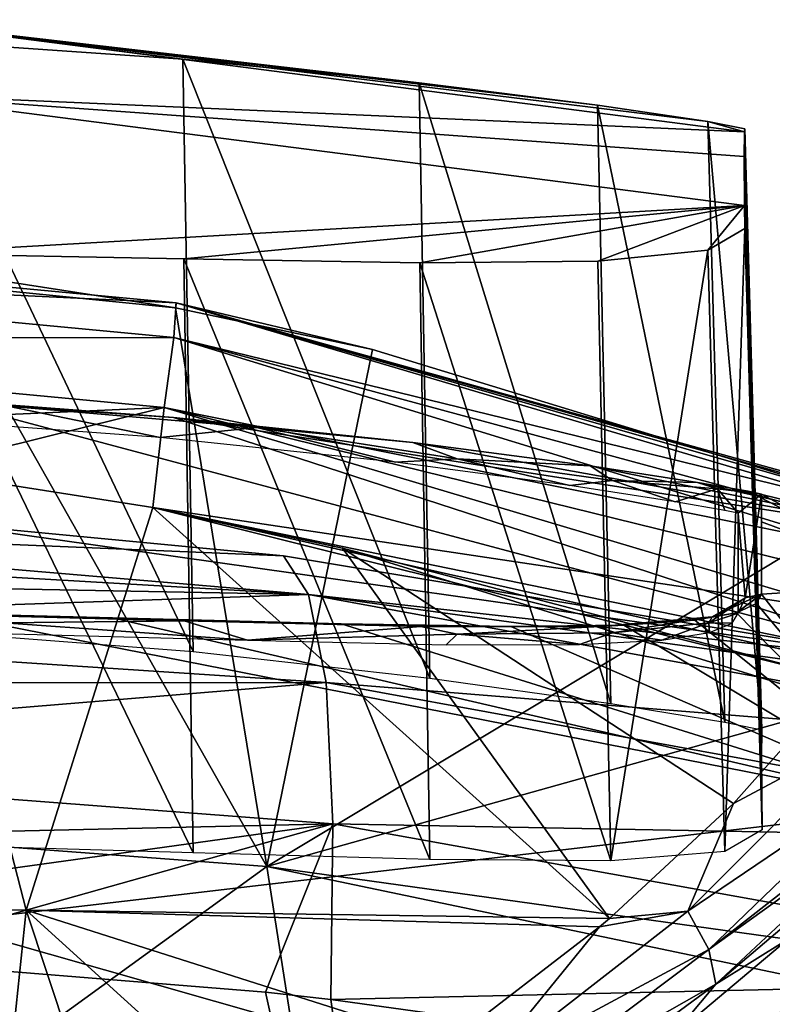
# Model space of a CAD drawing. Header units: millimetres. Extents: x -25 to 26, y -375 to 195.
# Tile 55 of 57: x 4.47 to 10.26, y 187.57 to 195.14. Entities that reach past the tile are written whole.
import ezdxf

# ---------------------------------------------------------------- set-up
doc = ezdxf.new("R2010")
doc.units = ezdxf.units.MM
doc.header["$LTSCALE"] = 20.092208
for name, color, linetype in [('100', 7, 'CONTINUOUS'), ('104', 7, 'CONTINUOUS'), ('117', 7, 'CONTINUOUS'), ('12', 7, 'CONTINUOUS'), ('143', 7, 'CONTINUOUS'), ('145', 7, 'CONTINUOUS'), ('146', 7, 'CONTINUOUS'), ('206', 7, 'CONTINUOUS'), ('208', 7, 'CONTINUOUS'), ('209', 7, 'CONTINUOUS'), ('210', 7, 'CONTINUOUS'), ('28', 7, 'CONTINUOUS'), ('41', 7, 'CONTINUOUS'), ('59', 7, 'CONTINUOUS'), ('67', 7, 'CONTINUOUS')]:
    doc.layers.add(name, color=color, linetype=linetype)

msp = doc.modelspace()

# ---------------------------------------------------------------- linework, layer by layer
at = {"layer": '100', "color": 7, "linetype": 'CONTINUOUS', "true_color": 0xa2afbf}
for points in [[(3.8584, 191.2717, 252.5113), (11.4621, 190.1965, 251.4175), (3.8688, 192.2184, 239.7338), (3.8584, 191.2717, 252.5113)], [(3.8688, 192.2184, 239.7338), (11.4621, 190.1965, 251.4175), (5.6559, 192.0846, 238.7885), (3.8688, 192.2184, 239.7338)], [(11.4621, 190.1965, 251.4175), (11.4516, 191.1811, 235.0171), (5.6559, 192.0846, 238.7885), (11.4621, 190.1965, 251.4175)], [(5.6559, 192.0846, 238.7885), (11.4516, 191.1811, 235.0171), (7.4985, 191.8922, 237.2201), (5.6559, 192.0846, 238.7885)], [(7.4985, 191.8922, 237.2201), (11.4516, 191.1811, 235.0171), (8.862, 191.7122, 235.3538), (7.4985, 191.8922, 237.2201)], [(8.862, 191.7122, 235.3538), (11.4516, 191.1811, 235.0171), (9.6872, 191.5852, 233.4815), (8.862, 191.7122, 235.3538)], [(9.6872, 191.5852, 233.4815), (11.4516, 191.1811, 235.0171), (10.0765, 191.5176, 231.8064), (9.6872, 191.5852, 233.4815)], [(11.4516, 191.1811, 235.0171), (11.4516, 190.8085, 218.6511), (10.0765, 191.5176, 231.8064), (11.4516, 191.1811, 235.0171)], [(10.0765, 191.5176, 231.8064), (11.4516, 190.8085, 218.6511), (10.1796, 191.4943, 230.3617), (10.0765, 191.5176, 231.8064)], [(10.1796, 191.4943, 230.3617), (11.4516, 190.8085, 218.6511), (10.1796, 191.2819, 222.1066), (10.1796, 191.4943, 230.3617)], [(6.5026, 191.0213, 252.2591), (11.4621, 190.1965, 251.4175), (3.8584, 191.2717, 252.5113), (6.5026, 191.0213, 252.2591)], [(10.1796, 191.2819, 222.1066), (11.4516, 190.8085, 218.6511), (10.1796, 190.727, 213.8674), (10.1796, 191.2819, 222.1066)], [(11.4516, 190.8085, 218.6511), (11.4516, 189.0898, 202.3713), (10.1796, 190.727, 213.8674), (11.4516, 190.8085, 218.6511)], [(10.1796, 190.727, 213.8674), (11.4516, 189.0898, 202.3713), (10.1392, 190.654, 212.9674), (10.1796, 190.727, 213.8674)], [(10.1392, 190.654, 212.9674), (11.4516, 189.0898, 202.3713), (9.9853, 190.5833, 211.8954), (10.1392, 190.654, 212.9674)], [(3.8775, 190.5778, 204.4732), (11.4516, 189.0898, 202.3713), (3.8546, 188.1993, 190.6144), (3.8775, 190.5778, 204.4732)], [(5.1875, 190.5451, 205.1269), (11.4516, 189.0898, 202.3713), (3.8775, 190.5778, 204.4732), (5.1875, 190.5451, 205.1269)], [(9.9853, 190.5833, 211.8954), (11.4516, 189.0898, 202.3713), (9.6652, 190.5253, 210.6862), (9.9853, 190.5833, 211.8954)], [(6.9467, 190.4986, 206.4464), (11.4516, 189.0898, 202.3713), (5.1875, 190.5451, 205.1269), (6.9467, 190.4986, 206.4464)], [(8.2518, 190.477, 207.9257), (11.4516, 189.0898, 202.3713), (6.9467, 190.4986, 206.4464), (8.2518, 190.477, 207.9257)], [(9.1211, 190.4874, 209.362), (11.4516, 189.0898, 202.3713), (8.2518, 190.477, 207.9257), (9.1211, 190.4874, 209.362)], [(9.6652, 190.5253, 210.6862), (11.4516, 189.0898, 202.3713), (9.1211, 190.4874, 209.362), (9.6652, 190.5253, 210.6862)], [(11.4516, 189.0898, 202.3713), (11.4516, 186.0367, 186.2883), (3.8546, 188.1993, 190.6144), (11.4516, 189.0898, 202.3713)], [(3.8546, 188.1993, 190.6144), (11.4516, 186.0367, 186.2883), (3.8546, 184.8358, 176.9053), (3.8546, 188.1993, 190.6144)]]:
    msp.add_3dface(points, dxfattribs=at)
at = {"layer": '104', "color": 7, "linetype": 'CONTINUOUS', "true_color": 0xa2afbf}
for points in [[(2.5866, 181.6622, 261.9043), (7.7107, 181.6115, 261.1793), (3.1914, 187.922, 258.2723), (2.5866, 181.6622, 261.9043)], [(3.1914, 187.922, 258.2723), (7.7107, 181.6115, 261.1793), (6.3638, 187.6676, 257.9726), (3.1914, 187.922, 258.2723)], [(6.3638, 187.6676, 257.9726), (7.7107, 181.6115, 261.1793), (6.8678, 187.6114, 257.9062), (6.3638, 187.6676, 257.9726)], [(6.8678, 187.6114, 257.9062), (7.7107, 181.6115, 261.1793), (9.4993, 187.2469, 257.4728), (6.8678, 187.6114, 257.9062)]]:
    msp.add_3dface(points, dxfattribs=at)
at = {"layer": '117', "color": 7, "linetype": 'CONTINUOUS', "true_color": 0xa2afbf}
for points in [[(6.5026, 191.0213, 252.2591), (3.8584, 191.2717, 252.5113), (-0.0008, 191.2911, 253.5669), (6.5026, 191.0213, 252.2591)], [(6.5026, 191.0213, 252.2591), (-0.0008, 191.2911, 253.5669), (6.6955, 190.7224, 253.9395), (6.5026, 191.0213, 252.2591)], [(-0.0008, 191.2911, 253.5669), (-0.0008, 191.1126, 254.4098), (6.6955, 190.7224, 253.9395), (-0.0008, 191.2911, 253.5669)], [(-0.0008, 191.1126, 254.4098), (-0.0008, 190.8481, 255.1816), (6.6955, 190.7224, 253.9395), (-0.0008, 191.1126, 254.4098)], [(11.4621, 190.1965, 251.4175), (6.5026, 191.0213, 252.2591), (6.6955, 190.7224, 253.9395), (11.4621, 190.1965, 251.4175)], [(-0.0008, 190.8481, 255.1816), (-0.0008, 190.4951, 255.8939), (6.6955, 190.7224, 253.9395), (-0.0008, 190.8481, 255.1816)], [(6.6955, 190.7224, 253.9395), (-0.0008, 190.4951, 255.8939), (6.8295, 190.0464, 255.5128), (6.6955, 190.7224, 253.9395)], [(12.8189, 189.8874, 251.0972), (11.4621, 190.1965, 251.4175), (6.6955, 190.7224, 253.9395), (12.8189, 189.8874, 251.0972)], [(13.1873, 189.5356, 252.6921), (12.8189, 189.8874, 251.0972), (6.6955, 190.7224, 253.9395), (13.1873, 189.5356, 252.6921)], [(13.1873, 189.5356, 252.6921), (6.6955, 190.7224, 253.9395), (6.8295, 190.0464, 255.5128), (13.1873, 189.5356, 252.6921)], [(-0.0008, 190.4951, 255.8939), (-0.0008, 190.0443, 256.5586), (6.8295, 190.0464, 255.5128), (-0.0008, 190.4951, 255.8939)], [(-0.0008, 190.0443, 256.5586), (-0.0008, 189.4852, 257.188), (6.8295, 190.0464, 255.5128), (-0.0008, 190.0443, 256.5586)], [(6.8295, 190.0464, 255.5128), (-0.0008, 189.4852, 257.188), (6.8822, 188.9603, 256.8425), (6.8295, 190.0464, 255.5128)], [(13.4458, 188.8367, 254.1914), (13.1873, 189.5356, 252.6921), (6.8295, 190.0464, 255.5128), (13.4458, 188.8367, 254.1914)], [(13.4458, 188.8367, 254.1914), (6.8295, 190.0464, 255.5128), (6.8822, 188.9603, 256.8425), (13.4458, 188.8367, 254.1914)], [(-0.0008, 189.4852, 257.188), (-0.0008, 188.8058, 257.7874), (6.8822, 188.9603, 256.8425), (-0.0008, 189.4852, 257.188)], [(-0.0008, 188.0072, 258.3722), (3.1914, 187.922, 258.2723), (6.8822, 188.9603, 256.8425), (-0.0008, 188.0072, 258.3722)], [(-0.0008, 188.8058, 257.7874), (-0.0008, 188.0072, 258.3722), (6.8822, 188.9603, 256.8425), (-0.0008, 188.8058, 257.7874)], [(3.1914, 187.922, 258.2723), (6.3638, 187.6676, 257.9726), (6.8822, 188.9603, 256.8425), (3.1914, 187.922, 258.2723)], [(6.3638, 187.6676, 257.9726), (6.8678, 187.6114, 257.9062), (6.8822, 188.9603, 256.8425), (6.3638, 187.6676, 257.9726)], [(6.8678, 187.6114, 257.9062), (13.5527, 187.7625, 255.4711), (6.8822, 188.9603, 256.8425), (6.8678, 187.6114, 257.9062)], [(13.5527, 187.7625, 255.4711), (13.4458, 188.8367, 254.1914), (6.8822, 188.9603, 256.8425), (13.5527, 187.7625, 255.4711)], [(6.8678, 187.6114, 257.9062), (9.4993, 187.2469, 257.4728), (13.5527, 187.7625, 255.4711), (6.8678, 187.6114, 257.9062)], [(9.4993, 187.2469, 257.4728), (13.5334, 186.4496, 256.5107), (13.5527, 187.7625, 255.4711), (9.4993, 187.2469, 257.4728)]]:
    msp.add_3dface(points, dxfattribs=at)
at = {"layer": '12', "color": 7, "linetype": 'CONTINUOUS', "true_color": 0xa2afbf}
for points in [[(6.3741, 188.6326, 79.6368), (-0.0002, 189.1112, 79.5209), (3.773, 193.2203, 99.0674), (6.3741, 188.6326, 79.6368)], [(5.6731, 192.9268, 99.0383), (6.3741, 188.6326, 79.6368), (3.773, 193.2203, 99.0674), (5.6731, 192.9268, 99.0383)], [(7.1878, 192.6059, 99.0055), (6.3741, 188.6326, 79.6368), (5.6731, 192.9268, 99.0383), (7.1878, 192.6059, 99.0055)], [(11.0375, 191.43, 98.8765), (6.3741, 188.6326, 79.6368), (7.1878, 192.6059, 99.0055), (11.0375, 191.43, 98.8765)], [(11.5631, 190.0856, 92.4904), (6.3741, 188.6326, 79.6368), (11.0375, 191.43, 98.8765), (11.5631, 190.0856, 92.4904)], [(12.3961, 187.7919, 82.4108), (6.3741, 188.6326, 79.6368), (11.5631, 190.0856, 92.4904), (12.3961, 187.7919, 82.4108)], [(6.3741, 188.6326, 79.6368), (-0.0002, 184.0132, 60.1116), (-0.0002, 189.1112, 79.5209), (6.3741, 188.6326, 79.6368)], [(7.1713, 183.537, 60.2518), (-0.0002, 184.0132, 60.1116), (6.3741, 188.6326, 79.6368), (7.1713, 183.537, 60.2518)], [(12.5519, 187.3408, 80.5312), (7.1713, 183.537, 60.2518), (6.3741, 188.6326, 79.6368), (12.5519, 187.3408, 80.5312)], [(12.5519, 187.3408, 80.5312), (6.3741, 188.6326, 79.6368), (12.3961, 187.7919, 82.4108), (12.5519, 187.3408, 80.5312)]]:
    msp.add_3dface(points, dxfattribs=at)
at = {"layer": '143', "color": 7, "linetype": 'CONTINUOUS', "true_color": 0xa2afbf}
for points in [[(10.1796, 190.727, 213.8674), (9.9853, 190.5833, 211.8954), (9.7993, 190.5521, 211.463), (10.1796, 190.727, 213.8674)], [(10.1796, 190.727, 213.8674), (9.7993, 190.5521, 211.463), (10.0544, 190.6966, 213.87), (10.1796, 190.727, 213.8674)], [(10.1392, 190.654, 212.9674), (9.9853, 190.5833, 211.8954), (10.1796, 190.727, 213.8674), (10.1392, 190.654, 212.9674)], [(10.0544, 190.6966, 213.87), (9.7993, 190.5521, 211.463), (9.7731, 190.5064, 211.65), (10.0544, 190.6966, 213.87)], [(10.0544, 190.6966, 213.87), (9.7731, 190.5064, 211.65), (9.999, 190.5807, 213.8803), (10.0544, 190.6966, 213.87)], [(5.7396, 190.5222, 205.5721), (3.8775, 190.5778, 204.4732), (3.5852, 190.5766, 204.4356), (5.7396, 190.5222, 205.5721)], [(5.7396, 190.5222, 205.5721), (3.5852, 190.5766, 204.4356), (4.3541, 190.5056, 204.8441), (5.7396, 190.5222, 205.5721)], [(5.1875, 190.5451, 205.1269), (3.8775, 190.5778, 204.4732), (5.7396, 190.5222, 205.5721), (5.1875, 190.5451, 205.1269)], [(9.7993, 190.5521, 211.463), (9.1211, 190.4874, 209.362), (8.938, 190.4775, 209.1922), (9.7993, 190.5521, 211.463)], [(9.7993, 190.5521, 211.463), (8.938, 190.4775, 209.1922), (9.0324, 190.4291, 209.5341), (9.7993, 190.5521, 211.463)], [(9.7731, 190.5064, 211.65), (9.7993, 190.5521, 211.463), (9.0324, 190.4291, 209.5341), (9.7731, 190.5064, 211.65)], [(9.6652, 190.5253, 210.6862), (9.1211, 190.4874, 209.362), (9.7993, 190.5521, 211.463), (9.6652, 190.5253, 210.6862)], [(9.9853, 190.5833, 211.8954), (9.6652, 190.5253, 210.6862), (9.7993, 190.5521, 211.463), (9.9853, 190.5833, 211.8954)], [(9.999, 190.5807, 213.8803), (9.7731, 190.5064, 211.65), (9.9538, 190.5037, 212.9328), (9.999, 190.5807, 213.8803)], [(6.2255, 190.3717, 206.0566), (4.3541, 190.5056, 204.8441), (4.2245, 190.4259, 204.8145), (6.2255, 190.3717, 206.0566)], [(6.2255, 190.3717, 206.0566), (5.7396, 190.5222, 205.5721), (4.3541, 190.5056, 204.8441), (6.2255, 190.3717, 206.0566)], [(6.9467, 190.4986, 206.4464), (5.1875, 190.5451, 205.1269), (5.7396, 190.5222, 205.5721), (6.9467, 190.4986, 206.4464)], [(7.5585, 190.4778, 207.1895), (6.9467, 190.4986, 206.4464), (5.7396, 190.5222, 205.5721), (7.5585, 190.4778, 207.1895)], [(7.5585, 190.4778, 207.1895), (5.7396, 190.5222, 205.5721), (6.2255, 190.3717, 206.0566), (7.5585, 190.4778, 207.1895)], [(7.8395, 190.4195, 207.633), (7.5585, 190.4778, 207.1895), (6.2255, 190.3717, 206.0566), (7.8395, 190.4195, 207.633)], [(8.2518, 190.477, 207.9257), (6.9467, 190.4986, 206.4464), (7.5585, 190.4778, 207.1895), (8.2518, 190.477, 207.9257)], [(8.938, 190.4775, 209.1922), (8.2518, 190.477, 207.9257), (7.5585, 190.4778, 207.1895), (8.938, 190.4775, 209.1922)], [(8.938, 190.4775, 209.1922), (7.5585, 190.4778, 207.1895), (7.8395, 190.4195, 207.633), (8.938, 190.4775, 209.1922)], [(9.0324, 190.4291, 209.5341), (8.938, 190.4775, 209.1922), (7.8395, 190.4195, 207.633), (9.0324, 190.4291, 209.5341)], [(9.1211, 190.4874, 209.362), (8.2518, 190.477, 207.9257), (8.938, 190.4775, 209.1922), (9.1211, 190.4874, 209.362)], [(9.7731, 190.5064, 211.65), (9.0324, 190.4291, 209.5341), (9.4128, 190.3723, 210.5127), (9.7731, 190.5064, 211.65)], [(9.7786, 190.4304, 211.7969), (9.7731, 190.5064, 211.65), (9.4128, 190.3723, 210.5127), (9.7786, 190.4304, 211.7969)], [(9.9538, 190.5037, 212.9328), (9.7731, 190.5064, 211.65), (9.7786, 190.4304, 211.7969), (9.9538, 190.5037, 212.9328)], [(7.8395, 190.4195, 207.633), (6.2255, 190.3717, 206.0566), (7.7541, 190.3374, 207.5713), (7.8395, 190.4195, 207.633)], [(8.7799, 190.3386, 209.1014), (7.8395, 190.4195, 207.633), (7.7541, 190.3374, 207.5713), (8.7799, 190.3386, 209.1014)], [(9.0324, 190.4291, 209.5341), (7.8395, 190.4195, 207.633), (8.7799, 190.3386, 209.1014), (9.0324, 190.4291, 209.5341)], [(9.4128, 190.3723, 210.5127), (9.0324, 190.4291, 209.5341), (8.7799, 190.3386, 209.1014), (9.4128, 190.3723, 210.5127)]]:
    msp.add_3dface(points, dxfattribs=at)
at = {"layer": '145', "color": 7, "linetype": 'CONTINUOUS', "true_color": 0xa2afbf}
for points in [[(3.8688, 192.2184, 239.7338), (5.6559, 192.0846, 238.7885), (4.3835, 192.1699, 239.4261), (3.8688, 192.2184, 239.7338)], [(3.4497, 192.0831, 239.7245), (4.3835, 192.1699, 239.4261), (5.5546, 191.9301, 238.6593), (3.4497, 192.0831, 239.7245)], [(4.3835, 192.1699, 239.4261), (5.6559, 192.0846, 238.7885), (6.2966, 192.007, 238.2288), (4.3835, 192.1699, 239.4261)], [(4.3835, 192.1699, 239.4261), (6.2966, 192.007, 238.2288), (5.5546, 191.9301, 238.6593), (4.3835, 192.1699, 239.4261)], [(5.6559, 192.0846, 238.7885), (7.4985, 191.8922, 237.2201), (6.2966, 192.007, 238.2288), (5.6559, 192.0846, 238.7885)], [(5.5546, 191.9301, 238.6593), (6.2966, 192.007, 238.2288), (7.3646, 191.7395, 237.1154), (5.5546, 191.9301, 238.6593)], [(6.2966, 192.007, 238.2288), (7.4985, 191.8922, 237.2201), (7.8382, 191.7673, 236.5996), (6.2966, 192.007, 238.2288)], [(6.2966, 192.007, 238.2288), (7.8382, 191.7673, 236.5996), (7.3646, 191.7395, 237.1154), (6.2966, 192.007, 238.2288)], [(7.4985, 191.8922, 237.2201), (8.862, 191.7122, 235.3538), (7.8382, 191.7673, 236.5996), (7.4985, 191.8922, 237.2201)], [(7.3646, 191.7395, 237.1154), (7.8382, 191.7673, 236.5996), (8.7049, 191.5612, 235.278), (7.3646, 191.7395, 237.1154)], [(7.8382, 191.7673, 236.5996), (8.862, 191.7122, 235.3538), (9.0318, 191.6002, 234.7053), (7.8382, 191.7673, 236.5996)], [(7.8382, 191.7673, 236.5996), (9.0318, 191.6002, 234.7053), (8.7049, 191.5612, 235.278), (7.8382, 191.7673, 236.5996)], [(8.862, 191.7122, 235.3538), (9.6872, 191.5852, 233.4815), (9.0318, 191.6002, 234.7053), (8.862, 191.7122, 235.3538)], [(8.7049, 191.5612, 235.278), (9.0318, 191.6002, 234.7053), (9.5151, 191.436, 233.4347), (8.7049, 191.5612, 235.278)], [(9.0318, 191.6002, 234.7053), (9.6872, 191.5852, 233.4815), (9.8393, 191.5365, 232.6035), (9.0318, 191.6002, 234.7053)], [(9.0318, 191.6002, 234.7053), (9.8393, 191.5365, 232.6035), (9.5151, 191.436, 233.4347), (9.0318, 191.6002, 234.7053)], [(9.5151, 191.436, 233.4347), (9.8393, 191.5365, 232.6035), (9.8974, 191.3698, 231.7852), (9.5151, 191.436, 233.4347)], [(9.6872, 191.5852, 233.4815), (10.0765, 191.5176, 231.8064), (9.8393, 191.5365, 232.6035), (9.6872, 191.5852, 233.4815)], [(10.0765, 191.5176, 231.8064), (10.1796, 191.4943, 230.3617), (9.8393, 191.5365, 232.6035), (10.0765, 191.5176, 231.8064)], [(9.8393, 191.5365, 232.6035), (10.1796, 191.4943, 230.3617), (9.999, 191.3475, 230.3624), (9.8393, 191.5365, 232.6035)], [(9.8393, 191.5365, 232.6035), (9.999, 191.3475, 230.3624), (9.8974, 191.3698, 231.7852), (9.8393, 191.5365, 232.6035)]]:
    msp.add_3dface(points, dxfattribs=at)
at = {"layer": '146', "color": 7, "linetype": 'CONTINUOUS', "true_color": 0xa2afbf}
for points in [[(10.1796, 191.4943, 230.3617), (10.0544, 190.6966, 213.87), (9.999, 191.3475, 230.3624), (10.1796, 191.4943, 230.3617)], [(10.1796, 190.727, 213.8674), (10.0544, 190.6966, 213.87), (10.1796, 191.4943, 230.3617), (10.1796, 190.727, 213.8674)], [(10.1796, 191.4943, 230.3617), (10.1796, 191.2819, 222.1066), (10.1796, 190.727, 213.8674), (10.1796, 191.4943, 230.3617)], [(10.0544, 190.6966, 213.87), (9.999, 190.5807, 213.8803), (9.999, 191.3475, 230.3624), (10.0544, 190.6966, 213.87)], [(9.999, 191.3475, 230.3624), (9.999, 190.5807, 213.8803), (9.999, 191.1352, 222.1134), (9.999, 191.3475, 230.3624)]]:
    msp.add_3dface(points, dxfattribs=at)
at = {"layer": '206', "color": 7, "linetype": 'CONTINUOUS', "true_color": 0x333333}
for points in [[(8.9165, 194.485, 234.8548), (9.765, 194.358, 232.6036), (3.3676, 195.1411, 228.0504), (8.9165, 194.485, 234.8548)], [(3.3676, 195.1411, 228.0504), (9.765, 194.358, 232.6036), (10.0484, 194.2802, 228.0641), (3.3676, 195.1411, 228.0504)], [(7.5461, 194.6571, 236.8459), (8.9165, 194.485, 234.8548), (3.3676, 195.1411, 228.0504), (7.5461, 194.6571, 236.8459)], [(5.7284, 194.8372, 238.456), (7.5461, 194.6571, 236.8459), (3.3676, 195.1411, 228.0504), (5.7284, 194.8372, 238.456)], [(3.5724, 194.9858, 239.5842), (5.7284, 194.8372, 238.456), (3.3676, 195.1411, 228.0504), (3.5724, 194.9858, 239.5842)], [(3.3676, 195.1411, 228.0504), (10.0484, 194.2802, 228.0641), (3.3677, 194.5725, 215.8288), (3.3676, 195.1411, 228.0504)], [(3.3677, 194.5725, 215.8288), (10.0484, 194.2802, 228.0641), (10.046, 194.0893, 221.9695), (3.3677, 194.5725, 215.8288)], [(10.0488, 193.714, 215.895), (3.3677, 194.5725, 215.8288), (10.046, 194.0893, 221.9695), (10.0488, 193.714, 215.895)], [(3.3677, 194.5725, 215.8288), (10.0488, 193.714, 215.895), (3.5816, 193.3451, 204.3505), (3.3677, 194.5725, 215.8288)], [(9.765, 194.358, 232.6036), (10.0506, 194.3034, 230.2185), (10.0484, 194.2802, 228.0641), (9.765, 194.358, 232.6036)], [(3.5816, 193.3451, 204.3505), (10.0488, 193.714, 215.895), (5.7367, 193.3019, 205.4896), (3.5816, 193.3451, 204.3505)], [(5.7367, 193.3019, 205.4896), (10.0488, 193.714, 215.895), (7.5521, 193.2723, 207.1101), (5.7367, 193.3019, 205.4896)], [(7.5521, 193.2723, 207.1101), (10.0488, 193.714, 215.895), (8.9199, 193.286, 209.1076), (7.5521, 193.2723, 207.1101)], [(8.9199, 193.286, 209.1076), (10.0488, 193.714, 215.895), (9.7665, 193.3688, 211.3591), (8.9199, 193.286, 209.1076)], [(9.7665, 193.3688, 211.3591), (10.0488, 193.714, 215.895), (10.0511, 193.5359, 213.7363), (9.7665, 193.3688, 211.3591)]]:
    msp.add_3dface(points, dxfattribs=at)
at = {"layer": '208', "color": 7, "linetype": 'CONTINUOUS', "true_color": 0x333333}
for points in [[(9.7665, 193.3688, 211.3591), (10.0511, 193.5359, 213.7363), (9.8968, 188.7491, 211.5443), (9.7665, 193.3688, 211.3591)], [(9.8968, 188.7491, 211.5443), (10.0511, 193.5359, 213.7363), (10.1832, 188.9153, 213.9444), (9.8968, 188.7491, 211.5443)], [(8.9199, 193.286, 209.1076), (9.7665, 193.3688, 211.3591), (9.0213, 188.6775, 209.2249), (8.9199, 193.286, 209.1076)], [(9.0213, 188.6775, 209.2249), (9.7665, 193.3688, 211.3591), (9.8968, 188.7491, 211.5443), (9.0213, 188.6775, 209.2249)], [(3.5816, 193.3451, 204.3505), (5.7367, 193.3019, 205.4896), (5.8091, 188.7389, 205.5866), (3.5816, 193.3451, 204.3505)], [(3.6107, 188.8015, 204.4273), (3.5816, 193.3451, 204.3505), (5.8091, 188.7389, 205.5866), (3.6107, 188.8015, 204.4273)], [(5.7367, 193.3019, 205.4896), (7.5521, 193.2723, 207.1101), (7.6291, 188.6857, 207.2058), (5.7367, 193.3019, 205.4896)], [(5.8091, 188.7389, 205.5866), (5.7367, 193.3019, 205.4896), (7.6291, 188.6857, 207.2058), (5.8091, 188.7389, 205.5866)], [(7.5521, 193.2723, 207.1101), (8.9199, 193.286, 209.1076), (9.0213, 188.6775, 209.2249), (7.5521, 193.2723, 207.1101)], [(7.6291, 188.6857, 207.2058), (7.5521, 193.2723, 207.1101), (9.0213, 188.6775, 209.2249), (7.6291, 188.6857, 207.2058)]]:
    msp.add_3dface(points, dxfattribs=at)
at = {"layer": '209', "color": 7, "linetype": 'CONTINUOUS', "true_color": 0x333333}
for points in [[(10.046, 194.0893, 221.9695), (10.0484, 194.2802, 228.0641), (10.178, 189.473, 222.177), (10.046, 194.0893, 221.9695)], [(10.0484, 194.2802, 228.0641), (10.0506, 194.3034, 230.2185), (10.178, 189.473, 222.177), (10.0484, 194.2802, 228.0641)], [(10.0506, 194.3034, 230.2185), (10.1826, 189.6833, 230.4265), (10.178, 189.473, 222.177), (10.0506, 194.3034, 230.2185)], [(10.0488, 193.714, 215.895), (10.046, 194.0893, 221.9695), (10.178, 189.473, 222.177), (10.0488, 193.714, 215.895)], [(10.0511, 193.5359, 213.7363), (10.0488, 193.714, 215.895), (10.1832, 188.9153, 213.9444), (10.0511, 193.5359, 213.7363)], [(10.1832, 188.9153, 213.9444), (10.0488, 193.714, 215.895), (10.178, 189.473, 222.177), (10.1832, 188.9153, 213.9444)]]:
    msp.add_3dface(points, dxfattribs=at)
at = {"layer": '210', "color": 7, "linetype": 'CONTINUOUS', "true_color": 0x333333}
for points in [[(5.7284, 194.8372, 238.456), (3.5724, 194.9858, 239.5842), (5.8085, 190.2848, 238.7641), (5.7284, 194.8372, 238.456)], [(5.8085, 190.2848, 238.7641), (3.5724, 194.9858, 239.5842), (3.6107, 190.4548, 239.9127), (5.8085, 190.2848, 238.7641)], [(7.5461, 194.6571, 236.8459), (5.7284, 194.8372, 238.456), (7.6284, 190.0813, 237.1568), (7.5461, 194.6571, 236.8459)], [(7.6284, 190.0813, 237.1568), (5.7284, 194.8372, 238.456), (5.8085, 190.2848, 238.7641), (7.6284, 190.0813, 237.1568)], [(8.9165, 194.485, 234.8548), (7.5461, 194.6571, 236.8459), (9.0209, 189.8854, 235.1465), (8.9165, 194.485, 234.8548)], [(9.0209, 189.8854, 235.1465), (7.5461, 194.6571, 236.8459), (7.6284, 190.0813, 237.1568), (9.0209, 189.8854, 235.1465)], [(9.765, 194.358, 232.6036), (8.9165, 194.485, 234.8548), (9.8963, 189.741, 232.8305), (9.765, 194.358, 232.6036)], [(9.8963, 189.741, 232.8305), (8.9165, 194.485, 234.8548), (9.0209, 189.8854, 235.1465), (9.8963, 189.741, 232.8305)], [(10.0506, 194.3034, 230.2185), (9.765, 194.358, 232.6036), (10.1826, 189.6833, 230.4265), (10.0506, 194.3034, 230.2185)], [(10.1826, 189.6833, 230.4265), (9.765, 194.358, 232.6036), (9.8963, 189.741, 232.8305), (10.1826, 189.6833, 230.4265)]]:
    msp.add_3dface(points, dxfattribs=at)
at = {"layer": '28', "color": 7, "linetype": 'CONTINUOUS', "true_color": 0xa2afbf}
msp.add_3dface([(9.4874, 187.3203, 102.867), (10.4206, 187.5361, 99.7434), (10.3857, 188.0775, 102.2628), (9.4874, 187.3203, 102.867)], dxfattribs=at)
at = {"layer": '41', "color": 7, "linetype": 'CONTINUOUS', "true_color": 0xa2afbf}
for points in [[(-0.0051, 188.3179, 104.5411), (4.5223, 188.2963, 104.2946), (3.6503, 191.6813, 102.5566), (-0.0051, 188.3179, 104.5411)], [(3.6503, 191.6813, 102.5566), (4.5223, 188.2963, 104.2946), (5.4989, 191.392, 102.5054), (3.6503, 191.6813, 102.5566)], [(4.5223, 188.2963, 104.2946), (9.009, 188.2343, 103.5527), (5.4989, 191.392, 102.5054), (4.5223, 188.2963, 104.2946)], [(5.4989, 191.392, 102.5054), (9.009, 188.2343, 103.5527), (6.957, 191.0787, 102.4495), (5.4989, 191.392, 102.5054)], [(6.957, 191.0787, 102.4495), (9.009, 188.2343, 103.5527), (9.9627, 189.1179, 102.868), (6.957, 191.0787, 102.4495)], [(10.6843, 189.9259, 102.2347), (6.957, 191.0787, 102.4495), (9.9627, 189.1179, 102.868), (10.6843, 189.9259, 102.2347)], [(4.5223, 188.2963, 104.2946), (-0.0051, 188.3179, 104.5411), (4.2135, 185.3468, 105.6302), (4.5223, 188.2963, 104.2946)], [(5.3424, 185.8333, 105.3007), (4.5223, 188.2963, 104.2946), (4.2135, 185.3468, 105.6302), (5.3424, 185.8333, 105.3007)], [(9.009, 188.2343, 103.5527), (4.5223, 188.2963, 104.2946), (8.9327, 188.1698, 103.602), (9.009, 188.2343, 103.5527)], [(8.9327, 188.1698, 103.602), (4.5223, 188.2963, 104.2946), (7.7609, 187.2674, 104.2801), (8.9327, 188.1698, 103.602)], [(7.7609, 187.2674, 104.2801), (4.5223, 188.2963, 104.2946), (6.5345, 186.4729, 104.8547), (7.7609, 187.2674, 104.2801)], [(6.5345, 186.4729, 104.8547), (4.5223, 188.2963, 104.2946), (5.3424, 185.8333, 105.3007), (6.5345, 186.4729, 104.8547)]]:
    msp.add_3dface(points, dxfattribs=at)
at = {"layer": '59', "color": 7, "linetype": 'CONTINUOUS', "true_color": 0xa2afbf}
for points in [[(5.6731, 192.9268, 99.0383), (3.773, 193.2203, 99.0674), (-0.0161, 193.4975, 100.1055), (5.6731, 192.9268, 99.0383)], [(5.6731, 192.9268, 99.0383), (-0.0161, 193.4975, 100.1055), (5.6761, 192.9643, 100.0466), (5.6731, 192.9268, 99.0383)], [(-0.0161, 193.4975, 100.1055), (-0.016, 193.235, 101.0873), (5.6761, 192.9643, 100.0466), (-0.0161, 193.4975, 100.1055)], [(-0.016, 193.235, 101.0873), (-0.0158, 192.6884, 101.9439), (5.6583, 192.698, 101.0158), (-0.016, 193.235, 101.0873)], [(-0.016, 193.235, 101.0873), (5.6583, 192.698, 101.0158), (5.6761, 192.9643, 100.0466), (-0.016, 193.235, 101.0873)], [(5.6761, 192.9643, 100.0466), (5.6583, 192.698, 101.0158), (10.9553, 191.4056, 100.2111), (5.6761, 192.9643, 100.0466)], [(7.1878, 192.6059, 99.0055), (5.6731, 192.9268, 99.0383), (5.6761, 192.9643, 100.0466), (7.1878, 192.6059, 99.0055)], [(11.0375, 191.43, 98.8765), (7.1878, 192.6059, 99.0055), (5.6761, 192.9643, 100.0466), (11.0375, 191.43, 98.8765)], [(11.0375, 191.43, 98.8765), (5.6761, 192.9643, 100.0466), (11.0209, 191.481, 99.3072), (11.0375, 191.43, 98.8765)], [(11.0209, 191.481, 99.3072), (5.6761, 192.9643, 100.0466), (10.9911, 191.4747, 99.7654), (11.0209, 191.481, 99.3072)], [(10.9911, 191.4747, 99.7654), (5.6761, 192.9643, 100.0466), (10.9553, 191.4056, 100.2111), (10.9911, 191.4747, 99.7654)], [(-0.0158, 192.6884, 101.9439), (5.5852, 192.1597, 101.8615), (5.6583, 192.698, 101.0158), (-0.0158, 192.6884, 101.9439)], [(-0.0158, 192.6884, 101.9439), (-0.0155, 191.9087, 102.5956), (5.5852, 192.1597, 101.8615), (-0.0158, 192.6884, 101.9439)], [(5.6583, 192.698, 101.0158), (5.5852, 192.1597, 101.8615), (10.8874, 191.0937, 101.0208), (5.6583, 192.698, 101.0158)], [(10.9553, 191.4056, 100.2111), (5.6583, 192.698, 101.0158), (10.919, 191.277, 100.6319), (10.9553, 191.4056, 100.2111)], [(10.919, 191.277, 100.6319), (5.6583, 192.698, 101.0158), (10.8874, 191.0937, 101.0208), (10.919, 191.277, 100.6319)], [(-0.0155, 191.9087, 102.5956), (3.6503, 191.6813, 102.5566), (5.5852, 192.1597, 101.8615), (-0.0155, 191.9087, 102.5956)], [(3.6503, 191.6813, 102.5566), (5.4989, 191.392, 102.5054), (5.5852, 192.1597, 101.8615), (3.6503, 191.6813, 102.5566)], [(5.5852, 192.1597, 101.8615), (5.4989, 191.392, 102.5054), (10.8578, 190.5902, 101.6778), (5.5852, 192.1597, 101.8615)], [(10.8874, 191.0937, 101.0208), (5.5852, 192.1597, 101.8615), (10.8652, 190.8621, 101.3713), (10.8874, 191.0937, 101.0208)], [(10.8652, 190.8621, 101.3713), (5.5852, 192.1597, 101.8615), (10.8578, 190.5902, 101.6778), (10.8652, 190.8621, 101.3713)], [(5.4989, 191.392, 102.5054), (6.957, 191.0787, 102.4495), (10.7878, 190.0722, 102.1163), (5.4989, 191.392, 102.5054)], [(10.8526, 190.186, 102.018), (5.4989, 191.392, 102.5054), (10.7878, 190.0722, 102.1163), (10.8526, 190.186, 102.018)], [(10.8578, 190.5902, 101.6778), (5.4989, 191.392, 102.5054), (10.8707, 190.2879, 101.936), (10.8578, 190.5902, 101.6778)], [(10.8707, 190.2879, 101.936), (5.4989, 191.392, 102.5054), (10.8526, 190.186, 102.018), (10.8707, 190.2879, 101.936)], [(6.957, 191.0787, 102.4495), (10.6843, 189.9259, 102.2347), (10.7878, 190.0722, 102.1163), (6.957, 191.0787, 102.4495)]]:
    msp.add_3dface(points, dxfattribs=at)
at = {"layer": '67', "color": 7, "linetype": 'CONTINUOUS', "true_color": 0xa2afbf}
for points in [[(10.6843, 189.9259, 102.2347), (9.9627, 189.1179, 102.868), (10.9798, 189.6574, 102.2023), (10.6843, 189.9259, 102.2347)], [(10.9798, 189.6574, 102.2023), (9.9627, 189.1179, 102.868), (9.6133, 188.2884, 103.2978), (10.9798, 189.6574, 102.2023)], [(11.1801, 189.3494, 102.0388), (10.9798, 189.6574, 102.2023), (9.6133, 188.2884, 103.2978), (11.1801, 189.3494, 102.0388)], [(9.773, 187.9949, 103.1658), (11.1801, 189.3494, 102.0388), (9.6133, 188.2884, 103.2978), (9.773, 187.9949, 103.1658)], [(11.2431, 189.1423, 101.8633), (11.1801, 189.3494, 102.0388), (9.773, 187.9949, 103.1658), (11.2431, 189.1423, 101.8633)], [(9.9627, 189.1179, 102.868), (9.009, 188.2343, 103.5527), (9.6133, 188.2884, 103.2978), (9.9627, 189.1179, 102.868)], [(11.2493, 189.0563, 101.7722), (11.2431, 189.1423, 101.8633), (9.773, 187.9949, 103.1658), (11.2493, 189.0563, 101.7722)], [(9.8285, 187.7294, 102.9303), (11.2493, 189.0563, 101.7722), (9.773, 187.9949, 103.1658), (9.8285, 187.7294, 102.9303)], [(11.223, 188.9123, 101.5863), (11.2493, 189.0563, 101.7722), (9.8285, 187.7294, 102.9303), (11.223, 188.9123, 101.5863)], [(10.3857, 188.0775, 102.2628), (11.223, 188.9123, 101.5863), (9.8285, 187.7294, 102.9303), (10.3857, 188.0775, 102.2628)], [(8.9327, 188.1698, 103.602), (8.028, 187.058, 104.2486), (9.6133, 188.2884, 103.2978), (8.9327, 188.1698, 103.602)], [(8.028, 187.058, 104.2486), (9.773, 187.9949, 103.1658), (9.6133, 188.2884, 103.2978), (8.028, 187.058, 104.2486)], [(9.009, 188.2343, 103.5527), (8.9327, 188.1698, 103.602), (9.6133, 188.2884, 103.2978), (9.009, 188.2343, 103.5527)], [(8.9327, 188.1698, 103.602), (7.7609, 187.2674, 104.2801), (8.028, 187.058, 104.2486), (8.9327, 188.1698, 103.602)], [(9.4874, 187.3203, 102.867), (10.3857, 188.0775, 102.2628), (9.8285, 187.7294, 102.9303), (9.4874, 187.3203, 102.867)], [(8.159, 186.7805, 104.1363), (9.773, 187.9949, 103.1658), (8.028, 187.058, 104.2486), (8.159, 186.7805, 104.1363)], [(8.159, 186.7805, 104.1363), (9.8285, 187.7294, 102.9303), (9.773, 187.9949, 103.1658), (8.159, 186.7805, 104.1363)], [(8.2072, 186.5385, 103.9222), (9.8285, 187.7294, 102.9303), (8.159, 186.7805, 104.1363), (8.2072, 186.5385, 103.9222)], [(8.2072, 186.5385, 103.9222), (9.4874, 187.3203, 102.867), (9.8285, 187.7294, 102.9303), (8.2072, 186.5385, 103.9222)]]:
    msp.add_3dface(points, dxfattribs=at)

doc.saveas('drawing.dxf')
